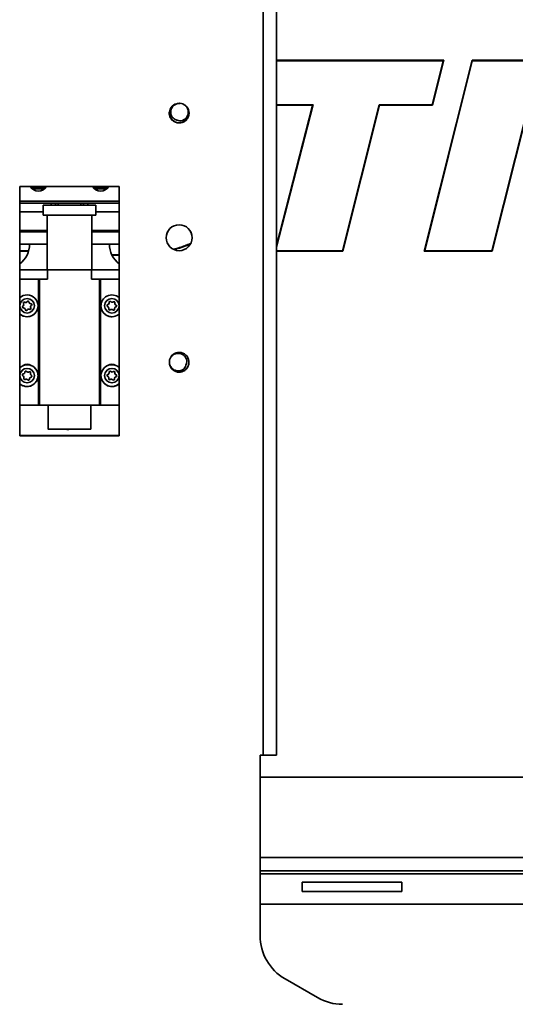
# Model space of a CAD drawing. Header units: millimetres. Extents: x 2 to 1120, y -2 to 861.
# Tile 62 of 226: x 400 to 442, y 279 to 362. Entities that reach past the tile are written whole.
import ezdxf

# ---------------------------------------------------------------- set-up
doc = ezdxf.new("R2010")
doc.units = ezdxf.units.MM

msp = doc.modelspace()

# ---------------------------------------------------------------- linework, layer by layer
at = {"color": 7, "linetype": 'Continuous', "lineweight": 35}
for p, q in [((420.3842, 299.6985), (420.3842, 401.7273)), ((421.5238, 299.6978), (421.5238, 401.7266)), ((421.5238, 358.6774), (435.7362, 358.6774)), ((421.5258, 358.6441), (435.6935, 358.6441)), ((434.0741, 342.4714), (438.1356, 358.6809)), ((434.1168, 342.5047), (438.1616, 358.6476)), ((435.6935, 358.6441), (434.7567, 354.9051)), ((435.7362, 358.6774), (434.7827, 354.8718)), ((435.7362, 358.6774), (435.6935, 358.6441)), ((438.1356, 358.6809), (443.9122, 358.6809)), ((438.1616, 358.6476), (438.1356, 358.6809)), ((438.1616, 358.6476), (443.871, 358.6476)), ((443.871, 358.6476), (439.8234, 342.5047)), ((443.9122, 358.6747), (439.8494, 342.4714)), ((424.5942, 354.8718), (421.5238, 354.8718)), ((421.5238, 342.9606), (424.5942, 354.8718)), ((424.6372, 354.9051), (424.5942, 354.8718)), ((430.2517, 354.9051), (427.1454, 342.5047)), ((430.2777, 354.8718), (427.1714, 342.4714)), ((430.2777, 354.8718), (430.2517, 354.9051)), ((434.7567, 354.9051), (430.2517, 354.9051)), ((434.7827, 354.8718), (430.2777, 354.8718)), ((434.7827, 354.8718), (434.7567, 354.9051)), ((412.4177, 354.2014), (412.4177, 354.2013)), ((412.4177, 354.2012), (412.4177, 354.2012)), ((412.4283, 354.1302), (412.4294, 354.201)), ((414.0843, 354.2014), (414.0843, 354.2014)), ((414.0843, 354.2013), (414.0843, 354.2013)), ((399.7043, 326.7946), (399.7043, 347.9612)), ((399.7043, 347.9612), (408.171, 347.9612)), ((399.7043, 347.9607), (408.171, 347.9607)), ((401.8847, 347.8256), (400.6989, 347.8256)), ((401.8204, 347.7649), (400.7633, 347.7649)), ((407.1764, 347.8256), (405.9906, 347.8256)), ((407.1121, 347.7649), (406.0549, 347.7649)), ((408.171, 326.7946), (408.171, 347.9612)), ((399.7043, 346.7282), (408.171, 346.7282)), ((402.3713, 346.5575), (399.7043, 346.5575)), ((401.694, 346.3884), (401.694, 345.5417)), ((402.3713, 346.5577), (402.3713, 346.3894)), ((402.7455, 346.5584), (402.7455, 346.3896)), ((402.964, 346.5584), (402.7455, 346.5584)), ((402.964, 346.5584), (402.964, 346.3897)), ((404.9113, 346.5575), (402.964, 346.5575)), ((405.1298, 346.5584), (404.9113, 346.5584)), ((404.9113, 346.5584), (404.9113, 346.3897)), ((405.1298, 346.5584), (405.1298, 346.3896)), ((405.504, 346.3894), (405.504, 346.5577)), ((408.171, 346.5575), (405.504, 346.5575)), ((406.1813, 345.5417), (406.1813, 346.3884)), ((401.694, 345.8116), (399.7043, 345.8116)), ((402.0327, 345.5417), (402.0327, 340.8862)), ((405.8427, 340.8862), (405.8427, 345.5417)), ((408.171, 345.8116), (406.1813, 345.8116)), ((399.7043, 344.2199), (402.0327, 344.2199)), ((402.0327, 344.1179), (399.7043, 344.1179)), ((400.5474, 344.2199), (400.551, 344.0962)), ((400.551, 344.0959), (400.5474, 344.2199)), ((405.8427, 344.2199), (408.171, 344.2199)), ((408.171, 344.1179), (405.8427, 344.1179)), ((407.3243, 344.0962), (407.3279, 344.2199)), ((407.328, 344.2199), (407.3243, 344.0959)), ((399.7043, 343.0595), (402.0327, 343.0595)), ((405.8427, 343.0595), (408.171, 343.0595)), ((400.4597, 342.4654), (399.7043, 342.4654)), ((408.171, 342.1557), (407.5646, 342.1641)), ((408.171, 342.1224), (407.5861, 342.1304)), ((427.1714, 342.4714), (421.5238, 342.4714)), ((427.1714, 342.4714), (427.1454, 342.5047)), ((434.1168, 342.5047), (434.0741, 342.4714)), ((439.8494, 342.4714), (434.0741, 342.4714)), ((439.8234, 342.5047), (434.1168, 342.5047)), ((439.8494, 342.4714), (439.8234, 342.5047)), ((399.7043, 340.8845), (402.0645, 340.8862)), ((402.0645, 340.1073), (402.0645, 340.8862)), ((405.8108, 340.1073), (405.8108, 340.8862)), ((405.8108, 340.8862), (408.171, 340.8845)), ((399.7043, 340.1055), (402.0645, 340.1073)), ((401.301, 340.1049), (399.7043, 340.1049)), ((401.4011, 340.1062), (401.301, 340.1049)), ((401.301, 329.4031), (401.301, 340.1049)), ((401.4011, 329.4043), (401.4011, 340.1062)), ((405.8108, 340.1073), (408.171, 340.1055)), ((406.4742, 329.4043), (406.4742, 340.1062)), ((406.5743, 340.1049), (406.4742, 340.1062)), ((408.171, 340.1049), (406.5743, 340.1049)), ((406.5743, 329.4031), (406.5743, 340.1049)), ((399.9774, 337.8032), (399.9774, 337.8033)), ((400.0467, 337.9366), (400.0467, 337.9368)), ((400.1298, 338.1331), (400.1298, 338.1333)), ((400.3398, 338.1996), (400.3398, 338.1998)), ((400.4917, 338.1662), (400.4917, 338.1663)), ((400.632, 337.7359), (400.632, 337.7357)), ((400.6543, 338.0175), (400.6543, 338.0177)), ((401.2664, 337.836), (401.2664, 337.8361)), ((406.6089, 337.8361), (406.6089, 337.836)), ((407.1863, 337.9354), (407.1863, 337.9355)), ((407.3099, 338.0936), (407.3099, 338.0938)), ((407.4471, 338.1886), (407.4471, 338.1887)), ((407.667, 338.1752), (407.667, 338.1754)), ((407.7905, 338.0447), (407.7905, 338.0446)), ((407.8951, 337.8923), (407.8951, 337.8924)), ((400.6539, 337.6541), (400.6539, 337.6542)), ((407.2753, 337.5829), (407.2721, 337.5605)), ((407.2753, 337.5829), (407.2753, 337.5831)), ((407.2815, 337.6278), (407.2815, 337.6279)), ((407.7621, 337.5789), (407.7621, 337.5787)), ((407.7641, 337.5532), (407.7621, 337.5787)), ((407.7641, 337.5532), (407.7641, 337.5534)), ((407.7651, 337.5405), (407.7641, 337.5532)), ((412.4177, 333.039), (412.4177, 333.039)), ((412.4177, 333.0389), (412.4177, 333.0389)), ((412.4199, 332.9779), (412.4244, 333.0385)), ((414.0843, 333.039), (414.0843, 333.039)), ((414.0843, 333.0388), (414.0843, 333.0388)), ((400.0033, 332.048), (400.0033, 332.0482)), ((400.1452, 332.2098), (400.1452, 332.21)), ((400.2913, 332.2698), (400.2913, 332.2699)), ((400.5082, 332.2314), (400.5082, 332.2315)), ((400.6149, 332.069), (400.6149, 332.0688)), ((400.7025, 331.9242), (400.7025, 331.9243)), ((401.2664, 331.9093), (401.2664, 331.9095)), ((406.6089, 331.9095), (406.6089, 331.9093)), ((407.1867, 332.0099), (407.1867, 332.01)), ((407.3107, 332.1683), (407.3107, 332.1684)), ((407.4482, 332.2622), (407.4482, 332.2624)), ((407.6681, 332.2481), (407.6681, 332.2483)), ((407.7912, 332.1167), (407.7912, 332.1165)), ((407.8953, 331.9644), (407.8953, 331.9646)), ((400.0514, 331.6877), (400.0514, 331.6879)), ((400.0638, 331.7502), (400.0638, 331.7504)), ((400.5335, 331.6094), (400.5335, 331.6092)), ((400.5336, 331.6023), (400.5335, 331.6092)), ((400.5336, 331.6023), (400.5336, 331.6025)), ((400.5337, 331.5989), (400.5336, 331.6023)), ((407.2744, 331.6572), (407.2712, 331.6345)), ((407.2744, 331.6572), (407.2744, 331.6573)), ((407.2808, 331.7025), (407.2808, 331.7026)), ((407.7613, 331.6509), (407.7613, 331.6507)), ((407.7632, 331.6258), (407.7613, 331.6507)), ((407.7632, 331.6258), (407.7632, 331.626)), ((407.7642, 331.6133), (407.7632, 331.6258)), ((399.7043, 329.4031), (401.301, 329.4031)), ((399.7043, 329.402), (402.1173, 329.402)), ((401.4011, 329.4043), (401.301, 329.4031)), ((402.1173, 329.4043), (402.1173, 327.3723)), ((405.758, 327.3723), (405.758, 329.4043)), ((405.758, 329.402), (408.171, 329.402)), ((406.5743, 329.4031), (406.4742, 329.4043)), ((406.5743, 329.4031), (408.171, 329.4031)), ((408.171, 326.7946), (399.7043, 326.7946)), ((420.3842, 299.6985), (420.1302, 299.6985)), ((420.1302, 284.3654), (420.1302, 299.6985)), ((420.3842, 299.6979), (420.1302, 299.6979)), ((420.3842, 299.6979), (420.3842, 299.6985)), ((420.6382, 299.6978), (421.5238, 299.6978)), ((420.6382, 299.6978), (420.6382, 299.6972)), ((420.6382, 299.6972), (421.5238, 299.6972)), ((421.5238, 299.6978), (421.5238, 299.6972)), ((420.1302, 297.8227), (478.1514, 297.8227)), ((420.1302, 289.8675), (477.3471, 289.8675)), ((432.1774, 288.901), (423.7107, 288.901)), ((423.7107, 288.901), (423.7107, 288.1072)), ((432.1774, 288.1072), (432.1774, 288.901)), ((423.7107, 288.1072), (432.1774, 288.1072)), ((420.1302, 287.0489), (458.6743, 287.0489)), ((422.2468, 280.6992), (425.0137, 279.1018))]:
    msp.add_line(p, q, dxfattribs=at)
at = {"color": 8, "linetype": 'Continuous', "lineweight": 35}
for p, q in [((421.5238, 358.6358), (421.5258, 358.6441)), ((424.6372, 354.9051), (421.5238, 354.9051)), ((421.5238, 342.8271), (424.6372, 354.9051)), ((400.4695, 342.4987), (399.7043, 342.4987)), ((427.1454, 342.5047), (421.5238, 342.5047)), ((408.171, 326.8243), (399.7043, 326.8243)), ((477.3471, 291.0071), (420.1302, 291.0071)), ((420.1302, 289.6135), (458.5342, 289.6135))]:
    msp.add_line(p, q, dxfattribs=at)
at = {"color": 7, "linetype": 'Continuous', "lineweight": 35, "flags": 128}
for points in [[(401.694, 346.3884), (401.7545, 346.3887), (401.9327, 346.3891), (402.2189, 346.3893), (402.5978, 346.3896), (403.049, 346.3897), (403.5481, 346.3898), (404.0681, 346.3899), (404.5812, 346.3898), (405.0595, 346.3897), (405.4774, 346.3895), (405.8122, 346.3892), (406.046, 346.3889), (406.1662, 346.3886), (406.1813, 346.3884)], [(401.694, 345.5417), (401.7545, 345.5421), (401.9327, 345.5424), (402.2189, 345.5427), (402.5978, 345.5429), (403.049, 345.5431), (403.5481, 345.5432), (404.0681, 345.5432), (404.5812, 345.5431), (405.0595, 345.543), (405.4774, 345.5428), (405.8122, 345.5425), (406.046, 345.5422), (406.1662, 345.5419), (406.1662, 345.5415), (406.046, 345.5412), (405.8427, 345.5409)], [(402.0327, 345.5417), (402.0925, 345.542), (402.2683, 345.5423), (402.549, 345.5426), (402.9169, 345.5428), (403.349, 345.5429), (403.818, 345.543), (404.2946, 345.543), (404.7488, 345.5429), (405.152, 345.5427), (405.4788, 345.5425), (405.7089, 345.5422), (405.8276, 345.5419), (405.8427, 345.5417)], [(402.0645, 340.8862), (402.4578, 340.8864), (402.9144, 340.8866), (403.4148, 340.8867), (403.9377, 340.8867), (404.4605, 340.8867), (404.9609, 340.8866), (405.4176, 340.8864), (405.8108, 340.8862)], [(400.6648, 337.6132), (400.6631, 337.6301), (400.6539, 337.6541)], [(407.2815, 337.6278), (407.2808, 337.6126), (407.2753, 337.5829)], [(399.7043, 332.5849), (399.7295, 332.6077), (400.0229, 332.7809)], [(400.0514, 331.6877), (400.0454, 331.6628), (400.0451, 331.6565)], [(407.2808, 331.7025), (407.2801, 331.6868), (407.2744, 331.6572)], [(406.4742, 329.4043), (406.3861, 329.4047), (406.1833, 329.405), (405.8753, 329.4053), (405.4764, 329.4056), (405.0054, 329.4058), (404.4843, 329.4059), (403.9377, 329.4059), (403.391, 329.4059), (402.87, 329.4058), (402.399, 329.4056), (402.0001, 329.4053), (401.692, 329.405), (401.4892, 329.4047), (401.4011, 329.4043)], [(402.1173, 329.4043), (402.1794, 329.4046), (402.3612, 329.4049), (402.6505, 329.4051), (403.0275, 329.4053), (403.4665, 329.4054), (403.9377, 329.4055), (404.4088, 329.4054), (404.8478, 329.4053), (405.2248, 329.4051), (405.5141, 329.4049), (405.696, 329.4046), (405.758, 329.4043)], [(405.758, 327.3723), (405.696, 327.3726), (405.5141, 327.3729), (405.2248, 327.3731), (404.8478, 327.3733), (404.4088, 327.3734), (403.9377, 327.3735), (403.4665, 327.3734), (403.0275, 327.3733), (402.6505, 327.3731), (402.3612, 327.3729), (402.1794, 327.3726), (402.1173, 327.3723), (402.1794, 327.3719), (402.3612, 327.3717), (402.6505, 327.3714), (403.0275, 327.3712), (403.4665, 327.3711), (403.7089, 327.3711)], [(403.7089, 327.3711), (403.7092, 327.3686), (403.7136, 327.3462), (403.7202, 327.3309), (403.728, 327.325), (403.7358, 327.3294), (403.7424, 327.3434), (403.7468, 327.365), (403.7475, 327.3719)], [(404.05, 327.3711), (404.4088, 327.3711), (404.8478, 327.3712), (405.2248, 327.3714), (405.5141, 327.3717), (405.696, 327.3719), (405.758, 327.3723)]]:
    msp.add_lwpolyline(points, dxfattribs=at)
at = {"color": 7, "linetype": 'Continuous', "lineweight": 35}
for centre, radius in [((413.251, 343.6178), 1.1007), ((400.3393, 337.8363), 0.6181), ((407.536, 337.8363), 0.6181), ((400.3393, 331.9097), 0.6181), ((407.536, 331.9097), 0.6181)]:
    msp.add_circle(centre, radius, dxfattribs=at)
for centre, radius, start, end in [((413.2607, 354.1967), 0.8307, 85.165736, 50.077319), ((413.251, 354.2015), 0.8333, 49.35638, 85.64528), ((401.2918, 348.3842), 0.8135, 211.372507, 328.627493), ((406.5835, 348.3842), 0.8135, 211.372507, 328.627493), ((402.6945, 270.8356), 75.7228, 89.961388, 90.24454), ((405.1808, 270.8356), 75.7228, 89.75546, 90.038612), ((402.0331, 418.8399), 73.2989, 269.734903, 269.99963), ((413.251, 343.6173), 1.1007, 89.999993, 179.999995), ((413.251, 343.6173), 1.1007, 0.000009, 179.999991), ((413.251, 343.6169), 1.1007, 89.999993, 179.999995), ((413.251, 343.6173), 1.1007, 0.000006, 90.000006), ((413.251, 343.6169), 1.1007, 0.000006, 90.000006), ((398.4343, 343.0802), 2.1167, 306.86989, 359.999998), ((409.441, 343.0802), 2.1167, 180.000002, 233.130111), ((402.0222, 156.8581), 183.2492, 89.986762, 90.194181), ((405.8531, 156.8581), 183.2492, 89.805819, 90.013238), ((400.3393, 337.8361), 0.9271, 226.769775, 133.230225), ((407.536, 337.8361), 0.9271, 116.521812, 313.230231), ((407.536, 337.8361), 0.9271, 46.769787, 116.521806), ((400.3393, 337.836), 0.9271, 226.769782, 359.999988), ((400.0243, 337.7366), 0.0816, 125.11, 270.031391), ((400.0243, 337.7364), 0.0816, 125.109996, 179.999999), ((399.8835, 337.9368), 0.1632, 305.109995, 30.031384), ((399.8835, 337.9366), 0.1632, 305.109996, 359.999998), ((400.0954, 338.0593), 0.0816, 65.109998, 210.031374), ((400.0954, 338.0591), 0.0816, 65.110001, 179.999993), ((400.1984, 338.2813), 0.1632, 245.110008, 330.031369), ((400.1984, 338.2812), 0.1632, 245.110008, 330.031369), ((400.4105, 338.159), 0.0816, 5.110017, 150.031373), ((400.4105, 338.1589), 0.0816, 5.110017, 150.031373), ((400.6542, 338.1808), 0.1632, 185.110012, 270.031385), ((400.6542, 338.1807), 0.1632, 185.110012, 270.031385), ((400.7951, 337.7359), 0.1632, 125.109995, 210.031384), ((400.7951, 337.7357), 0.1632, 180, 210.031385), ((400.6544, 337.9361), 0.0816, 305.11, 90.031391), ((400.6544, 337.9359), 0.0816, 0.000007, 90.031385), ((407.536, 337.836), 0.9271, 180.000011, 313.230219), ((407.2061, 337.8564), 0.0816, 104.061112, 248.982507), ((407.2061, 337.8562), 0.0816, 104.061114, 179.999997), ((407.1184, 337.6279), 0.1632, 344.061124, 68.982508), ((407.1467, 338.0938), 0.1632, 284.061114, 8.982495), ((407.1467, 338.0936), 0.1632, 284.061115, 359.999996), ((407.3884, 338.132), 0.0816, 44.061125, 188.982487), ((407.3884, 338.1319), 0.0816, 44.061126, 179.999989), ((407.5643, 338.3022), 0.1632, 224.061132, 308.982491), ((407.5643, 338.3021), 0.1632, 224.061132, 308.982491), ((407.7183, 338.112), 0.0816, 344.061133, 128.9825), ((407.7183, 338.1118), 0.0816, 0.00001, 128.982498), ((407.9253, 337.5789), 0.1632, 104.061114, 188.982495), ((407.9536, 338.0447), 0.1632, 164.061124, 248.982508), ((407.9536, 338.0446), 0.1632, 180.000003, 248.982507), ((407.8658, 337.8163), 0.0816, 284.061112, 68.982507), ((407.8658, 337.8161), 0.0816, 0.000003, 68.982506), ((400.0244, 337.4918), 0.1632, 5.110012, 90.031385), ((400.2682, 337.5136), 0.0816, 185.110017, 330.031373), ((400.4802, 337.3914), 0.1632, 65.110008, 150.031369), ((400.5832, 337.6134), 0.0816, 245.109998, 30.031374), ((407.3537, 337.5607), 0.0816, 164.061133, 308.9825), ((407.5077, 337.3704), 0.1632, 44.061132, 128.982491), ((407.6836, 337.5406), 0.0816, 224.061125, 8.982487), ((413.2564, 333.0567), 0.8287, 181.275357, 149.151059), ((400.3393, 331.9095), 0.9271, 226.769771, 109.957005), ((400.3393, 332.3071), 0.5757, 53.876392, 126.123608), ((400.3393, 332.3061), 0.5757, 54.279377, 125.720623), ((407.536, 331.9095), 0.9271, 46.769775, 313.230225), ((407.536, 332.3071), 0.5757, 53.876392, 126.123608), ((407.536, 332.3061), 0.5757, 54.279377, 125.720623), ((413.251, 333.039), 0.8333, 147.920385, 184.209297), ((400.3393, 331.9093), 0.9271, 226.769783, 359.999987), ((400.0139, 331.9673), 0.0816, 97.496302, 242.417696), ((400.0139, 331.9671), 0.0816, 97.496306, 179.999996), ((399.9006, 331.7504), 0.1632, 337.496312, 62.417699), ((399.982, 332.21), 0.1632, 277.496307, 2.417684), ((399.982, 332.2098), 0.1632, 277.496307, 359.999995), ((400.2265, 332.2203), 0.0816, 37.496318, 182.417677), ((400.2265, 332.2201), 0.0816, 37.496318, 179.999988), ((400.4207, 332.3693), 0.1632, 217.496324, 302.417683), ((400.4207, 332.3691), 0.1632, 217.496324, 302.417683), ((400.5519, 332.1626), 0.0816, 337.496322, 122.417693), ((400.5519, 332.1625), 0.0816, 0.000011, 122.417688), ((400.7781, 332.069), 0.1632, 157.496312, 242.417699), ((400.7781, 332.0688), 0.1632, 180.000003, 242.417697), ((400.6647, 331.852), 0.0816, 277.496302, 62.417696), ((400.6647, 331.8519), 0.0816, 0.000002, 62.417698), ((407.536, 331.9093), 0.9271, 180.000009, 313.230221), ((407.2062, 331.9308), 0.0816, 103.869383, 248.790778), ((407.2062, 331.9307), 0.0816, 103.869385, 179.999997), ((407.1475, 332.1684), 0.1632, 283.869385, 8.790765), ((407.1475, 332.1683), 0.1632, 283.869385, 359.999996), ((407.3894, 332.2058), 0.0816, 43.869395, 188.790757), ((407.3894, 332.2057), 0.0816, 43.869396, 179.999989), ((407.5659, 332.3755), 0.1632, 223.869403, 308.790761), ((407.5659, 332.3753), 0.1632, 223.869403, 308.790761), ((407.7192, 332.1847), 0.0816, 343.869403, 128.79077), ((407.7192, 332.1845), 0.0816, 0.00001, 128.790768), ((407.9543, 332.1167), 0.1632, 163.869394, 248.790778), ((407.9543, 332.1165), 0.1632, 180.000003, 248.790777), ((407.8658, 331.8885), 0.0816, 283.869383, 68.790778), ((407.8658, 331.8884), 0.0816, 0.000003, 68.790777), ((400.1267, 331.6567), 0.0816, 157.496322, 302.417693), ((399.9006, 331.7502), 0.1632, 337.496309, 360), ((400.2579, 331.4501), 0.1632, 37.496324, 122.417683), ((400.4521, 331.599), 0.0816, 217.496318, 2.417677), ((400.6967, 331.6094), 0.1632, 97.496307, 182.417684), ((407.1177, 331.7026), 0.1632, 343.869394, 68.790778), ((407.3528, 331.6346), 0.0816, 163.869403, 308.79077), ((407.5061, 331.4439), 0.1632, 43.869403, 128.790761), ((407.6826, 331.6135), 0.0816, 223.869395, 8.790757), ((407.9245, 331.6509), 0.1632, 103.869385, 188.790765), ((420.6691, -130.7365), 430.4351, 89.886228, 90.037924), ((420.4477, 203.7614), 95.9365, 89.886228, 90.037924), ((424.3635, 284.3654), 4.2333, 180.000002, 240.000009), ((427.1304, 282.7679), 4.2333, 240.000006, 270)]:
    msp.add_arc(centre, radius, start, end, dxfattribs=at)
for points, knots in [([(413.0113, 353.6235), (412.9454, 353.6495), (412.8128, 353.7017), (412.6581, 353.8587), (412.556, 354.0576), (412.5224, 354.2881), (412.5655, 354.5248), (412.6862, 354.7428), (412.8764, 354.9149), (413.097, 355.0146), (413.2492, 355.0271), (413.3143, 355.0324)], [0, 0, 0, 0, 0.1022067, 0.2053175, 0.3122618, 0.4230126, 0.5378163, 0.6563655, 0.7788922, 0.9053714, 1, 1, 1, 1]), ([(413.7938, 354.8338), (413.845, 354.7716), (413.9549, 354.638), (414.0324, 354.3811), (414.0226, 354.1098), (413.9224, 353.8651), (413.7506, 353.676), (413.5318, 353.5612), (413.2961, 353.5302), (413.1195, 353.5679), (413.0321, 353.6128), (413.0113, 353.6235)], [0, 0, 0, 0, 0.1164427, 0.2499223, 0.3794652, 0.5050125, 0.6265071, 0.7439057, 0.8570554, 0.9660097, 1, 1, 1, 1]), ([(412.4383, 354.3334), (412.431, 354.3062), (412.3992, 354.1884), (412.4385, 353.9675), (412.5564, 353.7111), (412.7595, 353.5087), (413.0164, 353.3849), (413.3004, 353.3533), (413.5783, 353.4176), (413.8206, 353.5705), (413.9934, 353.7946), (414.0825, 354.0177), (414.0749, 354.1564), (414.0725, 354.2012)], [0, 0, 0, 0, 0.0307881, 0.133049, 0.2353098, 0.3375706, 0.4398312, 0.5420913, 0.6443512, 0.7466117, 0.8488726, 0.9511334, 1, 1, 1, 1]), ([(414.0726, 354.2012), (414.0753, 354.1595), (414.0839, 354.024), (413.9977, 353.8029), (413.8275, 353.5769), (413.5868, 353.4214), (413.3096, 353.3541), (413.0255, 353.3825), (412.7664, 353.5035), (412.5645, 353.7035), (412.4373, 353.9471), (412.4279, 354.1216), (412.4235, 354.202)], [0, 0, 0, 0, 0.0478869, 0.155407, 0.2629278, 0.3704491, 0.4779706, 0.5854918, 0.6930129, 0.800534, 0.908055, 1, 1, 1, 1]), ([(414.2111, 343.1262), (413.9027, 342.9977), (413.4336, 342.8021), (412.9386, 342.6902), (412.7689, 342.6518)], [0, 0, 0, 0, 0.6572031, 1, 1, 1, 1]), ([(414.188, 343.0811), (413.8895, 342.9555), (413.4398, 342.7661), (412.9631, 342.6666), (412.8028, 342.6331)], [0, 0, 0, 0, 0.6637842, 1, 1, 1, 1]), ([(412.5449, 333.4816), (412.5988, 333.5415), (412.7145, 333.6701), (412.957, 333.785), (413.2268, 333.8157), (413.4837, 333.7531), (413.6962, 333.6113), (413.8424, 333.412), (413.9081, 333.1836), (413.8971, 333.0034), (413.8657, 332.9103), (413.8582, 332.8881)], [0, 0, 0, 0, 0.1164427, 0.2499223, 0.3794652, 0.5050125, 0.6265071, 0.7439057, 0.8570554, 0.9660097, 1, 1, 1, 1]), ([(413.8582, 332.8881), (413.8423, 332.819), (413.8104, 332.6802), (413.6783, 332.5038), (413.4968, 332.3732), (413.2738, 332.3056), (413.0334, 332.313), (412.7998, 332.4), (412.6013, 332.5624), (412.4698, 332.7657), (412.4349, 332.9143), (412.4199, 332.9779)], [0, 0, 0, 0, 0.1022067, 0.2053175, 0.3122618, 0.4230126, 0.5378163, 0.6563655, 0.7788922, 0.9053714, 1, 1, 1, 1]), ([(414.0735, 333.0384), (414.0764, 333.0055), (414.0876, 332.8791), (414.0092, 332.664), (413.8469, 332.4327), (413.611, 332.2698), (413.3361, 332.1938), (413.0512, 332.2134), (412.7885, 332.3263), (412.5801, 332.5198), (412.4423, 332.7673), (412.4273, 332.9503), (412.42, 333.0392)], [0, 0, 0, 0, 0.0379107, 0.145441, 0.2529713, 0.3605014, 0.4680314, 0.5755616, 0.6830921, 0.7906227, 0.898153, 1, 1, 1, 1]), ([(412.4213, 333.0392), (412.4275, 332.9532), (412.4406, 332.7732), (412.5746, 332.527), (412.7807, 332.3312), (413.0422, 332.2155), (413.3268, 332.1928), (413.6027, 332.2657), (413.8397, 332.4261), (414.0068, 332.6554), (414.0917, 332.9017), (414.0761, 333.0608), (414.0697, 333.1263)], [0, 0, 0, 0, 0.0951709, 0.1991821, 0.3031937, 0.4072056, 0.5112178, 0.6152301, 0.7192423, 0.8232545, 0.9272664, 1, 1, 1, 1]), ([(403.7297, 327.3251), (403.8212, 327.3387), (403.9295, 327.3548), (404.0343, 327.3689), (404.0505, 327.3711)], [0, 0, 0, 0, 0.8457015, 1, 1, 1, 1])]:
    msp.add_open_spline(points, degree=3, knots=knots, dxfattribs=at)

doc.saveas('drawing.dxf')
